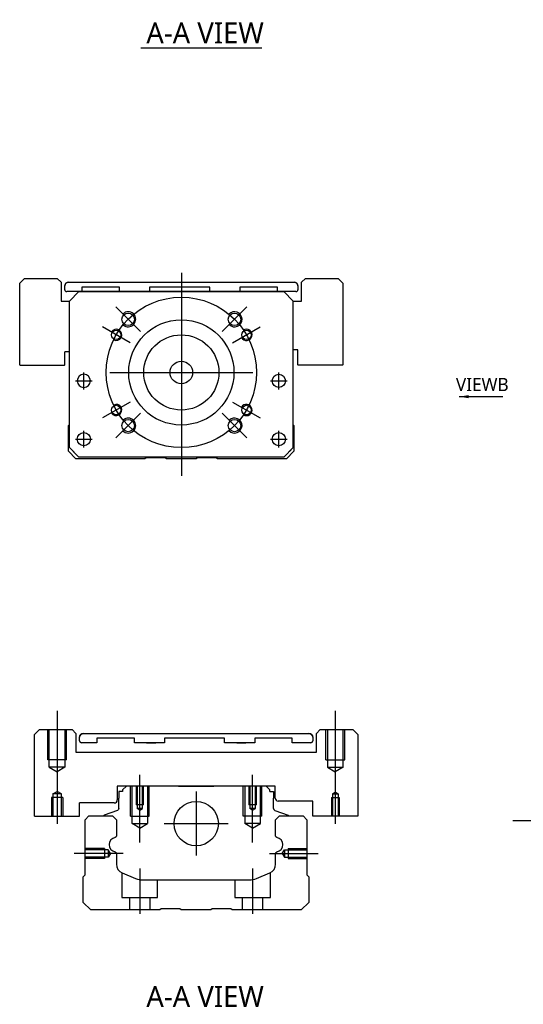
# Model space of a CAD drawing. Header units: millimetres. Extents: x -261 to 3135, y -1525 to 860.
# Tile 33 of 41: x 1110 to 1244, y -643 to -381. Entities that reach past the tile are written whole.
import ezdxf
from ezdxf.lldxf.tags import DXFTag

# ---------------------------------------------------------------- set-up
doc = ezdxf.new("R2010")
doc.units = ezdxf.units.MM
doc.layers.get('0').update_dxf_attribs({"linetype": 'CONTINUOUS'})
doc.styles.add('CHN', font='Microsoft JhengHei.ttf')
doc.styles.add('DIM-7', font='SIMPLEX.shx', dxfattribs={"width": 0.7, "bigfont": 'chineset.shx'})
tags = doc.linetypes.add('DASHED', pattern=[25.72, 12.86, -12.86]).pattern_tags.tags
tags[6:7] = [DXFTag(74, 4), DXFTag(75, 0), DXFTag(340, '0'), DXFTag(46, 0.0), DXFTag(50, 0.0), DXFTag(44, 0.0), DXFTag(45, 0.0)]
tags[4:5] = [DXFTag(74, 4), DXFTag(75, 0), DXFTag(340, '0'), DXFTag(46, 0.0), DXFTag(50, 0.0), DXFTag(44, 0.0), DXFTag(45, 0.0)]
doc.dimstyles.new('CNS', dxfattribs={"dimtxt": 3.5, "dimasz": 2.5, "dimexe": 1, "dimexo": 1, "dimgap": 1, "dimtad": 1, "dimdsep": 46, "dimtxsty": 'DIM-7', "dimcen": 0.09, "dimclrd": 4, "dimclre": 4, "dimclrt": 1, "dimadec": 0, "dimazin": 0, "dimtfac": 1, "dimtmove": 0, "dimatfit": 3, "dimfxl": 1, "dimtvp": 0.971429, "dimtolj": 1, "dimarcsym": 0})

msp = doc.modelspace()

# ---------------------------------------------------------------- linework, layer by layer
for p, q in [((1142.54, -388.62), (1174.78, -388.62)), ((1125.16, -477.24), (1129.66, -477.24)), ((1125.16, -477.24), (1129.66, -477.24)), ((1177.03, -477.24), (1181.53, -477.24)), ((1177.03, -477.24), (1181.53, -477.24)), ((1125.16, -492.74), (1129.66, -492.74)), ((1125.16, -492.74), (1129.66, -492.74)), ((1177.03, -492.74), (1181.53, -492.74)), ((1177.03, -492.74), (1181.53, -492.74)), ((1114.29, -593.01), (1114.29, -571.31)), ((1114.29, -593.01), (1114.34, -593.06)), ((1114.34, -593.06), (1126.25, -593.06)), ((1241.54, -594.17), (1409.83, -594.17))]:
    msp.add_line(p, q)
at = {"linetype": 'Continuous'}
for p, q in [((1111.64, -449.99), (1110.34, -451.28)), ((1111.64, -449.99), (1120.34, -449.99)), ((1121.34, -450.99), (1120.34, -449.99)), ((1186.34, -449.99), (1185.34, -450.99)), ((1186.34, -449.99), (1195.05, -449.99)), ((1196.34, -451.28), (1195.05, -449.99)), ((1110.34, -472.99), (1110.34, -451.28)), ((1121.34, -450.99), (1121.34, -455.99)), ((1122.34, -451.99), (1122.34, -451.99)), ((1122.34, -452.99), (1122.34, -451.99)), ((1123.34, -450.99), (1183.34, -450.99)), ((1123.34, -450.99), (1183.34, -450.99)), ((1126.91, -452.29), (1126.91, -453.49)), ((1136.91, -452.29), (1126.91, -452.29)), ((1136.91, -453.49), (1136.91, -452.29)), ((1144.91, -452.29), (1144.91, -453.49)), ((1160.91, -452.29), (1144.91, -452.29)), ((1160.91, -453.49), (1160.91, -452.29)), ((1168.91, -452.29), (1168.91, -453.49)), ((1178.91, -452.29), (1168.91, -452.29)), ((1178.91, -453.49), (1178.91, -452.29)), ((1184.34, -451.99), (1184.34, -451.99)), ((1184.34, -451.99), (1184.34, -452.99)), ((1185.34, -455.99), (1185.34, -450.99)), ((1196.34, -451.28), (1196.34, -472.99)), ((1126.09, -453.49), (1122.84, -453.49)), ((1123.59, -455.99), (1126.09, -453.49)), ((1126.09, -453.49), (1123.59, -455.99)), ((1126.09, -453.49), (1180.59, -453.49)), ((1180.59, -453.49), (1126.09, -453.49)), ((1180.59, -453.49), (1126.09, -453.49)), ((1183.84, -453.49), (1178.91, -453.49)), ((1180.59, -453.49), (1183.09, -455.99)), ((1183.09, -455.99), (1180.59, -453.49)), ((1121.34, -455.99), (1123.6, -455.99)), ((1123.59, -494.99), (1123.59, -455.99)), ((1183.09, -494.99), (1183.09, -455.99)), ((1183.09, -455.99), (1185.34, -455.99)), ((1122.34, -472.99), (1122.34, -469.49)), ((1123.59, -469.49), (1122.34, -469.49)), ((1184.34, -468.99), (1183.09, -468.99)), ((1184.34, -472.99), (1184.34, -468.99)), ((1110.34, -472.99), (1110.39, -473.04)), ((1110.39, -473.04), (1122.3, -473.04)), ((1122.3, -473.04), (1122.34, -472.99)), ((1184.34, -472.99), (1184.39, -473.04)), ((1196.3, -473.04), (1184.39, -473.04)), ((1196.3, -473.04), (1196.34, -472.99)), ((1123.3, -489.14), (1123.59, -488.84)), ((1123.3, -495.94), (1123.3, -489.14)), ((1183.09, -488.94), (1183.3, -489.14)), ((1183.3, -489.14), (1183.3, -495.94)), ((1123.59, -494.99), (1126.09, -497.49)), ((1180.59, -497.49), (1183.09, -494.99)), ((1125.3, -497.94), (1123.3, -495.94)), ((1126.09, -497.49), (1124.59, -495.99)), ((1126.09, -497.49), (1126.09, -497.49)), ((1180.59, -497.49), (1126.09, -497.49)), ((1180.59, -497.49), (1126.09, -497.49)), ((1183.3, -495.94), (1181.3, -497.94)), ((1143.65, -497.94), (1125.3, -497.94)), ((1144, -497.69), (1143.65, -497.94)), ((1149, -497.69), (1144, -497.69)), ((1149.35, -497.94), (1149, -497.69)), ((1157.25, -497.94), (1149.35, -497.94)), ((1157.6, -497.69), (1157.25, -497.94)), ((1162.6, -497.69), (1157.6, -497.69)), ((1162.95, -497.94), (1162.6, -497.69)), ((1181.3, -497.94), (1162.95, -497.94)), ((1115.59, -570.01), (1114.29, -571.31)), ((1115.59, -570.01), (1124.29, -570.01)), ((1125.29, -571.01), (1124.29, -570.01)), ((1190.29, -570.01), (1189.29, -571.01)), ((1190.29, -570.01), (1199, -570.01)), ((1200.29, -571.31), (1199, -570.01)), ((1125.29, -571.01), (1125.29, -576.01)), ((1126.29, -573.01), (1126.29, -572.01)), ((1126.29, -572.01), (1126.29, -572.01)), ((1130.86, -573.51), (1126.79, -573.51)), ((1130.86, -573.51), (1126.79, -573.51)), ((1127.29, -571.01), (1187.29, -571.01)), ((1127.29, -571.01), (1187.29, -571.01)), ((1130.86, -572.31), (1130.86, -573.51)), ((1130.86, -572.31), (1130.86, -572.31)), ((1140.86, -572.31), (1130.86, -572.31)), ((1140.86, -572.31), (1130.86, -572.31)), ((1140.86, -573.51), (1140.86, -572.31)), ((1140.86, -572.31), (1140.86, -572.31)), ((1148.86, -573.51), (1140.86, -573.51)), ((1148.86, -573.51), (1140.86, -573.51)), ((1144.07, -571.01), (1144.07, -571.01)), ((1144.07, -571.01), (1146.52, -571.01)), ((1144.07, -571.01), (1146.52, -571.01)), ((1144.07, -573.51), (1146.52, -573.51)), ((1146.52, -571.01), (1146.52, -571.01)), ((1146.52, -573.51), (1146.52, -573.51)), ((1148.86, -572.31), (1148.86, -573.51)), ((1148.86, -572.31), (1148.86, -572.31)), ((1164.86, -572.31), (1148.86, -572.31)), ((1164.86, -572.31), (1148.86, -572.31)), ((1164.86, -573.51), (1164.86, -572.31)), ((1164.86, -572.31), (1164.86, -572.31)), ((1172.86, -573.51), (1164.86, -573.51)), ((1172.86, -573.51), (1164.86, -573.51)), ((1168.07, -571.01), (1168.07, -571.01)), ((1168.07, -571.01), (1170.52, -571.01)), ((1168.07, -571.01), (1170.52, -571.01)), ((1168.07, -573.51), (1170.52, -573.51)), ((1170.52, -571.01), (1170.52, -571.01)), ((1170.52, -573.51), (1170.52, -573.51)), ((1172.86, -572.31), (1172.86, -573.51)), ((1172.86, -572.31), (1172.86, -572.31)), ((1182.86, -572.31), (1172.86, -572.31)), ((1182.86, -572.31), (1172.86, -572.31)), ((1182.86, -573.51), (1182.86, -572.31)), ((1182.86, -572.31), (1182.86, -572.31)), ((1187.79, -573.51), (1182.86, -573.51)), ((1187.79, -573.51), (1182.86, -573.51)), ((1188.29, -572.01), (1188.29, -573.01)), ((1188.29, -572.01), (1188.29, -572.01)), ((1189.29, -576.01), (1189.29, -571.01)), ((1200.29, -571.31), (1200.29, -593.01)), ((1125.29, -576.01), (1189.29, -576.01)), ((1178.29, -585.01), (1136.29, -585.01)), ((1136.29, -585.01), (1136.29, -588.71)), ((1136.72, -586.51), (1136.72, -588.21)), ((1137.72, -586.51), (1136.72, -586.51)), ((1138.72, -585.01), (1137.72, -586.01)), ((1137.72, -586.01), (1137.72, -586.51)), ((1146.59, -585.01), (1138.72, -585.01)), ((1152.59, -585.01), (1161.99, -585.01)), ((1175.87, -585.01), (1167.99, -585.01)), ((1176.87, -586.01), (1175.87, -585.01)), ((1176.87, -586.51), (1176.87, -586.01)), ((1176.87, -586.51), (1177.87, -586.51)), ((1177.87, -586.51), (1177.87, -588.21)), ((1178.29, -588.21), (1178.29, -585.01)), ((1136.72, -591.01), (1136.72, -588.21)), ((1177.87, -591.01), (1177.87, -588.21)), ((1188.29, -589.01), (1179.09, -589.01)), ((1188.29, -593.01), (1188.29, -589.01)), ((1135.49, -589.51), (1126.29, -589.51)), ((1126.29, -593.01), (1126.29, -589.51)), ((1136.39, -591.48), (1132.82, -592.78)), ((1178.2, -591.48), (1181.77, -592.78)), ((1126.25, -593.06), (1126.29, -593.01)), ((1127.75, -593.97), (1128.75, -592.97)), ((1127.75, -608.67), (1127.75, -593.97)), ((1128.75, -592.97), (1135.07, -592.97)), ((1132.68, -592.94), (1132.68, -592.97)), ((1135.07, -592.97), (1136.07, -593.97)), ((1136.07, -593.97), (1136.07, -598.24)), ((1178.42, -593.97), (1179.42, -592.97)), ((1178.42, -598.24), (1178.42, -593.97)), ((1179.42, -592.97), (1185.75, -592.97)), ((1181.9, -592.94), (1181.91, -592.97)), ((1185.75, -592.97), (1186.75, -593.97)), ((1186.75, -593.97), (1186.75, -608.67)), ((1188.29, -593.01), (1188.34, -593.06)), ((1200.25, -593.06), (1188.34, -593.06)), ((1200.25, -593.06), (1200.29, -593.01)), ((1136.07, -602.98), (1136.07, -605.8)), ((1178.42, -605.8), (1178.42, -602.98)), ((1127.25, -609.17), (1127.75, -608.67)), ((1127.25, -615.97), (1127.25, -609.17)), ((1137.61, -608.11), (1141.18, -609.58)), ((1143.09, -609.97), (1171.4, -609.97)), ((1173.32, -609.58), (1176.88, -608.11)), ((1186.75, -608.67), (1187.25, -609.17)), ((1187.25, -609.17), (1187.25, -615.97)), ((1129.25, -617.97), (1127.25, -615.97)), ((1147.6, -617.97), (1129.25, -617.97)), ((1147.95, -617.72), (1147.6, -617.97)), ((1152.95, -617.72), (1147.95, -617.72)), ((1153.3, -617.97), (1152.95, -617.72)), ((1161.2, -617.97), (1153.3, -617.97)), ((1161.55, -617.72), (1161.2, -617.97)), ((1166.55, -617.72), (1161.55, -617.72)), ((1166.9, -617.97), (1166.55, -617.72)), ((1185.25, -617.97), (1166.9, -617.97)), ((1187.25, -615.97), (1185.25, -617.97))]:
    msp.add_line(p, q, dxfattribs=at)
at = {"ltscale": 0.3}
for p, q in [((1153.34, -448.49), (1153.34, -502.49)), ((1142.49, -464.14), (1135.91, -457.56)), ((1164.2, -464.14), (1170.77, -457.56)), ((1139.7, -467.11), (1132.34, -462.86)), ((1166.98, -467.11), (1174.34, -462.86)), ((1127.41, -479.49), (1127.41, -474.99)), ((1127.41, -479.49), (1127.41, -474.99)), ((1134.34, -474.99), (1172.34, -474.99)), ((1179.28, -479.49), (1179.28, -474.99)), ((1179.28, -479.49), (1179.28, -474.99)), ((1139.7, -482.86), (1132.34, -487.11)), ((1166.98, -482.86), (1174.34, -487.11)), ((1142.49, -485.84), (1135.91, -492.42)), ((1164.2, -485.84), (1170.77, -492.42)), ((1127.41, -494.99), (1127.41, -490.49)), ((1127.41, -494.99), (1127.41, -490.49)), ((1179.28, -494.99), (1179.28, -490.49)), ((1179.28, -494.99), (1179.28, -490.49)), ((1157.29, -586.51), (1157.29, -603.51)), ((1148.79, -595.01), (1165.79, -595.01))]:
    msp.add_line(p, q, dxfattribs=at)
at = {"linetype": 'DASHED'}
for p, q in [((1126.91, -452.29), (1126.91, -452.29)), ((1136.91, -452.29), (1136.91, -452.29)), ((1144.91, -452.29), (1144.91, -452.29)), ((1160.91, -452.29), (1160.91, -452.29)), ((1168.91, -452.29), (1168.91, -452.29)), ((1178.91, -452.29), (1178.91, -452.29)), ((1126.09, -453.49), (1126.09, -453.49)), ((1136.91, -453.49), (1136.91, -453.49)), ((1142.57, -453.49), (1140.12, -453.49)), ((1144.91, -453.49), (1144.91, -453.49)), ((1160.91, -453.49), (1160.91, -453.49)), ((1164.12, -453.49), (1166.57, -453.49)), ((1168.91, -453.49), (1168.91, -453.49)), ((1180.59, -453.49), (1180.59, -453.49)), ((1123.59, -455.99), (1123.59, -455.99)), ((1183.09, -455.99), (1183.09, -455.99)), ((1125.66, -477.24), (1125.66, -477.24)), ((1129.16, -477.24), (1129.16, -477.24)), ((1177.53, -477.24), (1177.53, -477.24)), ((1181.03, -477.24), (1181.03, -477.24)), ((1123.59, -480.49), (1123.59, -480.49)), ((1183.09, -480.49), (1183.09, -480.49)), ((1125.66, -492.74), (1125.66, -492.74)), ((1129.16, -492.74), (1129.16, -492.74)), ((1183.09, -494.99), (1182.09, -495.99)), ((1124.59, -495.99), (1124.59, -495.99)), ((1180.59, -497.49), (1180.59, -497.49)), ((1182.09, -495.99), (1182.09, -495.99))]:
    msp.add_line(p, q, dxfattribs=at)
at = {"ltscale": 0.1}
for p, q in [((1120.29, -565.01), (1120.29, -595.06)), ((1194.29, -565.01), (1194.29, -595.06)), ((1142.29, -600.01), (1142.29, -582.01)), ((1172.29, -600.01), (1172.29, -582.01)), ((1137.84, -602.97), (1124.84, -602.97)), ((1176.75, -602.97), (1189.75, -602.97)), ((1142.29, -606.96), (1142.29, -618.97)), ((1172.29, -606.96), (1172.29, -618.97))]:
    msp.add_line(p, q, dxfattribs=at)
at = {"linetype": 'DASHED', "ltscale": 0.3}
for p, q in [((1117.79, -578.01), (1117.79, -570.01)), ((1118.19, -580.01), (1118.19, -570.01)), ((1122.39, -570.01), (1122.39, -580.01)), ((1122.79, -578.01), (1122.79, -570.01)), ((1191.79, -578.01), (1191.79, -570.01)), ((1192.19, -570.01), (1192.19, -580.01)), ((1196.39, -580.01), (1196.39, -570.01)), ((1196.79, -578.01), (1196.79, -570.01)), ((1122.79, -578.01), (1117.79, -578.01)), ((1191.79, -578.01), (1196.79, -578.01)), ((1122.39, -580.01), (1118.19, -580.01)), ((1118.19, -580.01), (1120.29, -581.23)), ((1122.39, -580.01), (1120.29, -581.23)), ((1192.19, -580.01), (1196.39, -580.01)), ((1192.19, -580.01), (1194.29, -581.23)), ((1196.39, -580.01), (1194.29, -581.23))]:
    msp.add_line(p, q, dxfattribs=at)
at = {"linetype": 'DASHED', "ltscale": 0.1}
for p, q in [((1119.12, -587.06), (1120.29, -586.49)), ((1121.47, -587.06), (1120.29, -586.49)), ((1139.79, -593.01), (1139.79, -585.01)), ((1140.23, -595.01), (1140.23, -585.01)), ((1141.29, -585.01), (1141.29, -590.01)), ((1141.55, -585.01), (1141.55, -591.01)), ((1143.03, -591.01), (1143.03, -585.01)), ((1143.29, -590.01), (1143.29, -585.01)), ((1144.36, -585.01), (1144.36, -595.01)), ((1144.79, -593.01), (1144.79, -585.01)), ((1169.79, -593.01), (1169.79, -585.01)), ((1170.23, -585.01), (1170.23, -595.01)), ((1171.29, -585.01), (1171.29, -590.01)), ((1171.55, -585.01), (1171.55, -591.01)), ((1173.03, -591.01), (1173.03, -585.01)), ((1173.29, -590.01), (1173.29, -585.01)), ((1174.36, -595.01), (1174.36, -585.01)), ((1174.79, -593.01), (1174.79, -585.01)), ((1193.55, -587.06), (1194.29, -586.63)), ((1195.03, -587.06), (1194.29, -586.63)), ((1121.79, -588.06), (1118.79, -588.06)), ((1118.79, -588.06), (1118.79, -593.06)), ((1119.12, -587.06), (1119.12, -593.06)), ((1121.47, -587.06), (1119.12, -587.06)), ((1121.47, -593.06), (1121.47, -587.06)), ((1121.79, -588.06), (1121.79, -593.06)), ((1193.29, -588.06), (1195.29, -588.06)), ((1193.29, -588.06), (1193.29, -593.06)), ((1193.55, -587.06), (1195.03, -587.06)), ((1193.55, -587.06), (1193.55, -593.06)), ((1195.03, -587.06), (1195.03, -593.06)), ((1195.29, -588.06), (1195.29, -593.06)), ((1143.29, -590.01), (1141.29, -590.01)), ((1143.03, -591.01), (1141.55, -591.01)), ((1142.29, -591.44), (1141.55, -591.01)), ((1142.29, -591.44), (1143.03, -591.01)), ((1173.29, -590.01), (1171.29, -590.01)), ((1173.03, -591.01), (1171.55, -591.01)), ((1172.29, -591.44), (1171.55, -591.01)), ((1172.29, -591.44), (1173.03, -591.01)), ((1139.79, -593.01), (1144.79, -593.01)), ((1174.79, -593.01), (1169.79, -593.01)), ((1140.23, -595.01), (1144.36, -595.01)), ((1142.29, -596.21), (1140.23, -595.01)), ((1142.29, -596.21), (1144.36, -595.01)), ((1174.36, -595.01), (1170.23, -595.01)), ((1172.29, -596.21), (1170.23, -595.01)), ((1172.29, -596.21), (1174.36, -595.01)), ((1132.88, -601.67), (1127.88, -601.67)), ((1133.88, -601.96), (1127.88, -601.96)), ((1132.88, -601.67), (1132.88, -604.27)), ((1133.88, -601.96), (1133.88, -603.97)), ((1134.46, -602.97), (1133.88, -601.96)), ((1180.16, -602.97), (1180.75, -601.96)), ((1180.75, -601.96), (1180.75, -603.97)), ((1180.75, -601.96), (1186.75, -601.96)), ((1181.75, -601.67), (1181.75, -604.27)), ((1181.75, -601.67), (1186.75, -601.67)), ((1133.88, -603.97), (1127.88, -603.97)), ((1132.88, -604.27), (1127.88, -604.27)), ((1132.88, -604.04), (1132.88, -604.09)), ((1134.46, -602.97), (1133.88, -603.97)), ((1180.16, -602.97), (1180.75, -603.97)), ((1180.75, -603.97), (1186.75, -603.97)), ((1181.75, -604.04), (1181.75, -604.09)), ((1181.75, -604.27), (1186.75, -604.27)), ((1137.54, -608.09), (1137.54, -614.67)), ((1147.04, -614.67), (1147.04, -609.97)), ((1167.54, -609.97), (1167.54, -614.67)), ((1177.04, -614.67), (1177.04, -608.03)), ((1137.54, -614.67), (1147.04, -614.67)), ((1139.54, -614.67), (1139.54, -617.97)), ((1145.04, -617.97), (1145.04, -614.67)), ((1167.54, -614.67), (1177.04, -614.67)), ((1169.54, -614.67), (1169.54, -617.97)), ((1175.04, -617.97), (1175.04, -614.67))]:
    msp.add_line(p, q, dxfattribs=at)
at = {"ltscale": 0.3}
msp.add_circle((1153.34, -474.99), 20, dxfattribs=at)
at = {"linetype": 'Continuous'}
for centre, radius in [((1139.2, -460.85), 1.65), ((1153.34, -474.99), 14), ((1167.49, -460.85), 1.65), ((1136.02, -464.99), 1.25), ((1153.34, -474.99), 10), ((1170.66, -464.99), 1.25), ((1153.34, -474.99), 3), ((1179.28, -477.24), 1.75), ((1136.02, -484.99), 1.25), ((1170.66, -484.99), 1.25), ((1139.2, -489.13), 1.65), ((1167.49, -489.13), 1.65), ((1127.41, -492.74), 1.75), ((1179.28, -492.74), 1.75), ((1157.29, -595.01), 5.9)]:
    msp.add_circle(centre, radius, dxfattribs=at)
at = {"linetype": 'Continuous', "extrusion": (0, 0, -1)}
msp.add_circle((-1127.41, -477.24), 1.75, dxfattribs=at)
at = {"linetype": 'Continuous'}
for centre, radius, start, end in [((1123.34, -451.99), 1, 90, 180), ((1122.84, -452.99), 0.5, 180, 269.97), ((1183.34, -451.99), 1, 0, 90), ((1183.84, -452.99), 0.5, 270, 0), ((1127.29, -572.01), 1, 90, 180), ((1126.79, -573.01), 0.5, 180, 269.97), ((1187.29, -572.01), 1, 0, 90), ((1187.79, -573.01), 0.5, 270, 0), ((1135.49, -588.71), 0.8, 270, 0), ((1179.09, -588.21), 0.8, 180, 270), ((1178.37, -591.01), 0.5, 180, 250.1017), ((1132.88, -592.97), 0.2, 109.8983, 172.0917), ((1136.06, -600.61), 1.93, 99.5288, 260.4712), ((1178.43, -600.61), 1.93, 279.5288, 80.4712), ((1138.57, -605.8), 2.5, 180, 247.4572), ((1175.92, -605.8), 2.5, 292.5428, 0), ((1143.09, -604.97), 5, 247.4572, 270), ((1171.4, -604.97), 5, 270, 292.5428)]:
    msp.add_arc(centre, radius, start, end, dxfattribs=at)
at = {"linetype": 'Continuous', "extrusion": (0, 0, -1)}
for centre, radius, start, end in [((-1123.34, -451.99), 1, 0, 90), ((-1183.34, -451.99), 1, 90, 180), ((-1127.29, -572.01), 1, 0, 90), ((-1126.79, -573.01), 0.5, 270.03, 0), ((-1187.29, -572.01), 1, 90, 180), ((-1187.79, -573.01), 0.5, 180, 270), ((-1136.22, -591.01), 0.5, 180, 250.1017), ((-1181.7, -592.97), 0.2, 109.8983, 172.0917), ((-1135.57, -598.24), 0.5, 180, 249.8105), ((-1178.92, -598.24), 0.5, 290.1895, 0), ((-1135.57, -602.98), 0.5, 110.1895, 180), ((-1178.92, -602.98), 0.5, 0, 69.8105)]:
    msp.add_arc(centre, radius, start, end, dxfattribs=at)
for centre, radius, start, end in [((1139.2, -460.85), 2, 227.8658, 135), ((1167.49, -460.85), 2, 225, 137.8658), ((1136.02, -464.99), 1.5, 242.1491, 150), ((1170.66, -464.99), 1.5, 210, 122.1491), ((1136.02, -484.99), 1.5, 210, 117.8509), ((1170.66, -484.99), 1.5, 237.8509, 150), ((1139.2, -489.13), 2, 225, 132.134), ((1167.49, -489.13), 2, 222.1342, 135)]:
    msp.add_arc(centre, radius, start, end)

# ---------------------------------------------------------------- texts
at = {"style": 'CHN'}
for s, insert, char_height, attachment_point in [('A-A VIEW', (1144.03, -384.68), 5.6, 4), ('VIEWB', (1240.4, -479.95), 3.5, 9), ('A-A VIEW', (1144.03, -641.01), 5.6, 4)]:
    msp.add_mtext(s, dxfattribs=dict(at, insert=insert, char_height=char_height, attachment_point=attachment_point))

# ---------------------------------------------------------------- leaders
msp.add_leader([(1227.26, -481.43), (1238.9, -481.43)], dimstyle='CNS', override={"dimtxt": 7.5, "dimgap": 1, "dimtad": 1, "dimtxsty": 'CHN'})

doc.saveas('drawing.dxf')
